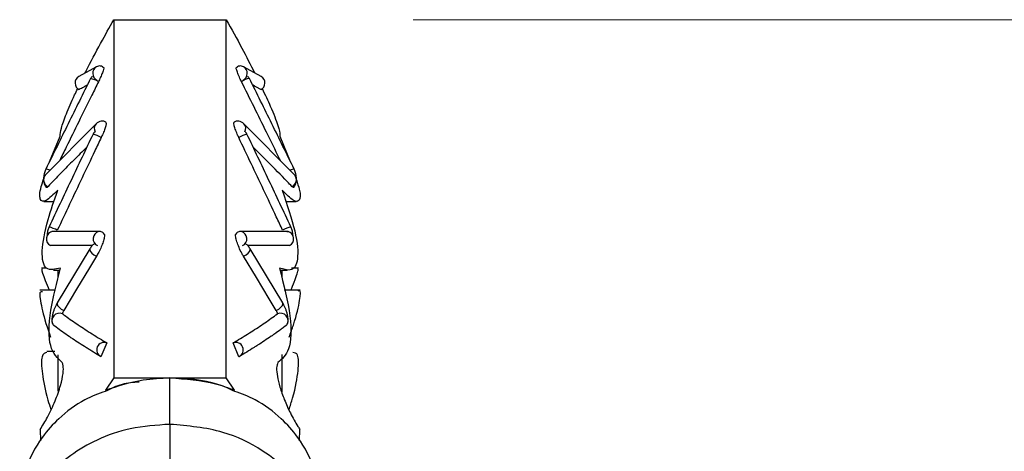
# Model space of a CAD drawing. Header units: millimetres. Extents: x 54 to 123, y 77 to 177.
# Tile 8 of 24: x 62.51 to 67.78, y 119.85 to 122.16. Entities that reach past the tile are written whole.
import ezdxf

# ---------------------------------------------------------------- set-up
doc = ezdxf.new("R2010")
doc.units = ezdxf.units.MM
doc.styles.add('SLDTEXTSTYLE0', font='TXT', dxfattribs={"width": 0.75})
doc.dimstyles.new('SLDDIMSTYLE0', dxfattribs={"dimtxt": 3.5, "dimasz": 3.556, "dimexe": 0, "dimexo": 0.0625, "dimgap": 0.875, "dimtad": 1, "dimdec": 0, "dimlfac": 10, "dimrnd": 1e-09, "dimzin": 12, "dimdsep": 46, "dimtxsty": 'SLDTEXTSTYLE0', "dimblk1": 'CLOSED', "dimblk2": 'CLOSED', "dimsah": 1, "dimcen": 0.09, "dimadec": 0, "dimazin": 3, "dimtfac": 1, "dimtdec": 0, "dimtofl": 0, "dimtmove": 0, "dimatfit": 3, "dimldrblk": 'CLOSED', "dimfxl": 0, "dimfrac": 2, "dimtolj": 1, "dimtzin": 12, "dimarcsym": 0})

# ---------------------------------------------------------------- blocks, each defined once
blk = doc.blocks.new('_Closed')
at = {"color": 0, "linetype": 'ByBlock', "lineweight": -2}
for p, q in [((-1, 0.166667), (0, 0)), ((-1, 0.166667), (-1, -0.166667)), ((0, 0), (-1, -0.166667)), ((0, 0), (-1, 0))]:
    blk.add_line(p, q, dxfattribs=at)
blk = doc.blocks.new('_D_2')
at = {"color": 7, "linetype": 'Continuous', "lineweight": 0}
for p, q in [((64.6157, 122.1577), (83.8678, 122.1577)), ((82.8678, 122.1577), (82.8678, 77.1805)), ((64.3157, 77.1805), (83.8678, 77.1805))]:
    blk.add_line(p, q, dxfattribs=at)
at = {"color": 7, "linetype": 'Continuous', "lineweight": 18, "xscale": 3.556, "yscale": 3.556}
for p, rotation in [((82.8678, 122.1577, -18.6019), 90.0000000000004), ((82.8678, 77.1805, -18.6019), 270.0000000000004)]:
    blk.add_blockref('_Closed', p, dxfattribs=dict(at, rotation=rotation))
at = {"color": 7, "linetype": 'Continuous', "lineweight": 18, "insert": (78.3561, 98.4403), "char_height": 3.5, "attachment_point": 1, "rotation": 90, "style": 'SLDTEXTSTYLE0'}
blk.add_mtext('450', dxfattribs=at)

msp = doc.modelspace()

# ---------------------------------------------------------------- linework, layer by layer
at = {"color": 7, "linetype": 'Continuous', "lineweight": 25}
for p, q in [((63.0157, 122.1577), (63.0157, 120.2434)), ((63.0157, 122.1577), (63.6157, 122.1577)), ((63.6157, 120.2434), (63.6157, 122.1577)), ((62.9235, 121.906), (62.8274, 121.8537)), ((63.8041, 121.8537), (63.708, 121.906)), ((62.9207, 121.6017), (62.6486, 121.3269)), ((63.9829, 121.3269), (63.7108, 121.6017)), ((62.6714, 121.3983), (62.7284, 121.5356)), ((63.9031, 121.5356), (63.9591, 121.4003)), ((62.6418, 121.1867), (62.696, 121.1867)), ((63.9343, 121.1867), (63.9904, 121.1867)), ((62.9346, 121.0255), (62.6846, 121.0255)), ((63.9468, 121.0255), (63.6969, 121.0255)), ((62.6556, 120.8305), (62.629, 120.8305)), ((64.0025, 120.8305), (63.9655, 120.8305)), ((62.6922, 120.8184), (62.7276, 120.8184)), ((62.7157, 120.8184), (62.7157, 120.7787)), ((63.9037, 120.8184), (63.943, 120.8184)), ((63.9157, 120.778), (63.9157, 120.8184)), ((62.7034, 120.712), (62.6199, 120.712)), ((64.0116, 120.712), (63.9267, 120.712)), ((62.9785, 120.4299), (62.9468, 120.3565)), ((63.6847, 120.3565), (63.653, 120.4299)), ((62.6992, 120.3838), (62.6578, 120.3838)), ((62.7157, 120.3667), (62.7157, 120.2461)), ((63.9157, 120.2712), (63.9157, 120.3674)), ((63.9157, 120.1673), (63.9157, 120.2712)), ((62.7157, 120.2461), (62.7157, 120.173)), ((63.0157, 120.2434), (62.9702, 120.178)), ((63.0157, 120.2434), (63.3157, 120.2434)), ((63.3157, 120.2434), (63.6157, 120.2434)), ((63.6613, 120.178), (63.6157, 120.2434)), ((62.6213, 119.9674), (62.6235, 119.9067)), ((64.008, 119.9067), (64.0102, 119.9674))]:
    msp.add_line(p, q, dxfattribs=at)
at = {"color": 8, "linetype": 'Continuous', "lineweight": 25}
for p, q in [((63.9399, 121.0265), (63.9469, 121.0255)), ((63.3157, 119.9939), (63.3157, 120.2434)), ((63.3157, 119.9949), (63.3157, 119.7949))]:
    msp.add_line(p, q, dxfattribs=at)
at = {"color": 7, "linetype": 'Continuous', "lineweight": 25, "flags": 128}
for points in [[(62.8876, 120.9334), (62.8001, 120.7885), (62.7126, 120.6436)], [(62.9227, 120.8934), (62.8852, 120.8312), (62.8165, 120.7174), (62.7478, 120.6035)], [(63.8837, 120.6035), (63.8462, 120.6657), (63.7775, 120.7795), (63.7088, 120.8934)], [(63.9189, 120.6436), (63.8314, 120.7885), (63.7439, 120.9334)], [(62.7069, 120.5136), (62.6947, 120.5225), (62.6915, 120.5265)], [(63.94, 120.5265), (63.9368, 120.5225), (63.9246, 120.5136)]]:
    msp.add_lwpolyline(points, dxfattribs=at)
at = {"color": 8, "linetype": 'Continuous', "lineweight": 25, "flags": 128}
for points in [[(62.8876, 120.9334), (62.8865, 120.9288), (62.8895, 120.9202), (62.8975, 120.9104), (62.9091, 120.901), (62.9227, 120.8934)], [(63.7088, 120.8934), (63.7224, 120.901), (63.734, 120.9104), (63.742, 120.9202), (63.745, 120.9288), (63.7439, 120.9334)], [(62.7126, 120.6436), (62.7116, 120.639), (62.7146, 120.6304), (62.7225, 120.6206), (62.7342, 120.6112), (62.7478, 120.6035)], [(63.8837, 120.6035), (63.8973, 120.6112), (63.909, 120.6206), (63.9169, 120.6304), (63.9199, 120.639), (63.9189, 120.6436)]]:
    msp.add_lwpolyline(points, dxfattribs=at)
at = {"color": 8, "linetype": 'Continuous', "lineweight": 25}
for centre, radius, start, end in [((62.9424, 121.8708), 0.04, 118.2416, 243.5693), ((63.6891, 121.8708), 0.04, 296.4301, 61.8103), ((62.8657, 121.7195), 0.1265, 57.7118, 78.416), ((63.7576, 121.7399), 0.1049, 99.4251, 124.4495), ((62.9463, 121.5766), 0.0358, 135.3567, 212.4215), ((63.6847, 121.5766), 0.0362, 329.3192, 44.012), ((62.8471, 121.3485), 0.206, 60.6531, 73.8453), ((63.7712, 121.3799), 0.1722, 104.8544, 120.6494), ((62.6471, 121.3079), 0.0512, 59.5171, 84.585), ((63.9844, 121.3079), 0.0511, 95.4383, 120.4364), ((62.6789, 121.3021), 0.0391, 140.65, 247.0681), ((63.952, 121.3022), 0.0395, 293.5879, 38.6885), ((62.6118, 120.8492), 0.2091, 60.9673, 74.0896), ((64.0067, 120.8806), 0.1755, 104.6466, 120.3014), ((62.945, 120.9865), 0.0403, 105.5113, 245.0181), ((63.6864, 120.9865), 0.0404, 295.1597, 74.3422), ((62.7249, 120.5489), 0.0403, 66.8068, 213.9354), ((63.9066, 120.5489), 0.0403, 326.122, 113.1658)]:
    msp.add_arc(centre, radius, start, end, dxfattribs=at)
at = {"color": 7, "linetype": 'Continuous', "lineweight": 25}
for centre, radius, start, end in [((62.848, 121.8195), 0.04, 120.9988, 243.1764), ((63.7835, 121.8195), 0.04, 296.8234, 59.0236), ((62.6946, 120.9865), 0.0402, 99.2237, 244.0697), ((63.9368, 120.9865), 0.0402, 296.1396, 75.4675), ((62.9639, 120.3927), 0.04, 68.5461, 244.6363), ((63.6676, 120.3927), 0.04, 295.3637, 111.4539)]:
    msp.add_arc(centre, radius, start, end, dxfattribs=at)
for points, knots in [([(62.8628, 121.873), (62.8645, 121.8765), (62.8893, 121.9279), (62.9435, 122.03), (62.9924, 122.1165), (63.0157, 122.1577)], [0, 0, 0, 0, 0.03721, 0.540957, 1, 1, 1, 1]), ([(63.6157, 122.1577), (63.6442, 122.1076), (63.6959, 122.0166), (63.7458, 121.9177), (63.7683, 121.8732)], [0, 0, 0, 0, 0.549945, 1, 1, 1, 1]), ([(62.963, 121.8993), (62.9603, 121.9019), (62.9549, 121.907), (62.9446, 121.9104), (62.9339, 121.9104), (62.9268, 121.9074), (62.9234, 121.906)], [0, 0, 0, 0, 0.2583007, 0.515708, 0.765522, 1, 1, 1, 1]), ([(62.9619, 121.8996), (62.962, 121.8993), (62.9621, 121.8966), (62.9582, 121.8839), (62.9502, 121.8629), (62.941, 121.8423), (62.9349, 121.8299), (62.9332, 121.8264)], [0, 0, 0, 0, 0.044545, 0.318222, 0.595807, 0.887394, 1, 1, 1, 1]), ([(63.7081, 121.906), (63.7047, 121.9074), (63.6976, 121.9104), (63.6869, 121.9104), (63.6766, 121.907), (63.6712, 121.9019), (63.6684, 121.8993)], [0, 0, 0, 0, 0.234478, 0.484292, 0.741699, 1, 1, 1, 1]), ([(63.6983, 121.8264), (63.6954, 121.8324), (63.6878, 121.8479), (63.6779, 121.8712), (63.6708, 121.8909), (63.6701, 121.897), (63.6698, 121.8993)], [0, 0, 0, 0, 0.194032, 0.503906, 0.80867, 1, 1, 1, 1]), ([(62.8911, 121.8434), (62.8511, 121.7627), (62.7712, 121.6013), (62.6917, 121.4396), (62.652, 121.3588)], [0, 0, 0, 0, 0.4999945, 1, 1, 1, 1]), ([(62.9005, 121.8517), (62.9001, 121.8519), (62.8987, 121.8523), (62.8954, 121.8502), (62.8928, 121.8462), (62.8911, 121.8434)], [0, 0, 0, 0, 0.10647, 0.379165, 1, 1, 1, 1]), ([(62.9248, 121.8346), (62.9248, 121.8347), (62.9249, 121.835), (62.9247, 121.835), (62.9246, 121.835)], [0, 0, 0, 0, 0.4504769, 1, 1, 1, 1]), ([(63.7404, 121.8434), (63.7387, 121.8462), (63.7361, 121.8502), (63.7328, 121.8523), (63.7314, 121.8519), (63.731, 121.8517)], [0, 0, 0, 0, 0.620835, 0.893529, 1, 1, 1, 1]), ([(63.9795, 121.3588), (63.9398, 121.4396), (63.8603, 121.6013), (63.7804, 121.7627), (63.7404, 121.8434)], [0, 0, 0, 0, 0.5000055, 1, 1, 1, 1]), ([(62.9332, 121.8264), (62.9215, 121.8026), (62.8861, 121.7312), (62.8287, 121.6147), (62.7711, 121.4977), (62.7371, 121.4284), (62.7252, 121.4041)], [0, 0, 0, 0, 0.169283, 0.507851, 0.827673, 1, 1, 1, 1]), ([(62.7284, 121.5356), (62.7291, 121.5475), (62.7306, 121.5715), (62.7603, 121.6522), (62.7924, 121.7279), (62.8169, 121.7782), (62.8226, 121.7898)], [0, 0, 0, 0, 0.298523, 0.59658, 0.90717, 1, 1, 1, 1]), ([(62.8738, 121.8085), (62.8673, 121.8049), (62.8522, 121.7967), (62.8379, 121.7885), (62.83, 121.7838), (62.8299, 121.7838)], [0, 0, 0, 0, 0.4301582, 0.9989128, 1, 1, 1, 1]), ([(63.9064, 121.4041), (63.9049, 121.4072), (63.88, 121.458), (63.8329, 121.5538), (63.765, 121.6914), (63.7205, 121.7814), (63.6983, 121.8264)], [0, 0, 0, 0, 0.021899, 0.360427, 0.680213, 1, 1, 1, 1]), ([(63.8016, 121.7838), (63.7971, 121.7864), (63.7838, 121.7941), (63.7692, 121.8024), (63.7586, 121.808), (63.7577, 121.8085)], [0, 0, 0, 0, 0.313179, 0.93954, 1, 1, 1, 1]), ([(63.8087, 121.7892), (63.824, 121.7571), (63.8611, 121.6792), (63.8943, 121.5916), (63.9044, 121.5484), (63.9033, 121.5375), (63.9031, 121.5356)], [0, 0, 0, 0, 0.26371, 0.639848, 0.935327, 1, 1, 1, 1]), ([(62.9748, 121.6073), (62.9708, 121.6102), (62.9628, 121.6158), (62.9478, 121.6164), (62.9332, 121.6118), (62.9248, 121.605), (62.9208, 121.6018)], [0, 0, 0, 0, 0.270244, 0.533278, 0.779037, 1, 1, 1, 1]), ([(62.9733, 121.6072), (62.9737, 121.6055), (62.9747, 121.6013), (62.971, 121.5854), (62.9634, 121.5628), (62.9549, 121.5425), (62.9494, 121.5308), (62.9481, 121.528)], [0, 0, 0, 0, 0.163232, 0.410427, 0.659547, 0.920016, 1, 1, 1, 1]), ([(63.7107, 121.6018), (63.7067, 121.605), (63.6983, 121.6118), (63.6837, 121.6164), (63.6687, 121.6158), (63.6607, 121.6102), (63.6567, 121.6073)], [0, 0, 0, 0, 0.220963, 0.466722, 0.729756, 1, 1, 1, 1]), ([(63.6834, 121.528), (63.6806, 121.5341), (63.6734, 121.5497), (63.6642, 121.5735), (63.6576, 121.5957), (63.6575, 121.6036), (63.6575, 121.6075)], [0, 0, 0, 0, 0.1794156, 0.4612661, 0.7386904, 1, 1, 1, 1]), ([(62.9044, 121.5463), (62.8651, 121.4638), (62.7863, 121.2986), (62.7082, 121.1331), (62.6692, 121.0504)], [0, 0, 0, 0, 0.499992, 1, 1, 1, 1]), ([(62.9481, 121.528), (62.9366, 121.504), (62.9023, 121.4319), (62.846, 121.3132), (62.7791, 121.1719), (62.7353, 121.0787), (62.7133, 121.0321)], [0, 0, 0, 0, 0.145553, 0.436658, 0.718328, 1, 1, 1, 1]), ([(62.9136, 121.5562), (62.9133, 121.5563), (62.9119, 121.5567), (62.9089, 121.5543), (62.9063, 121.5496), (62.9044, 121.5463)], [0, 0, 0, 0, 0.111136, 0.386735, 1, 1, 1, 1]), ([(63.9182, 121.0321), (63.9068, 121.0562), (63.8728, 121.1285), (63.8168, 121.2473), (63.7498, 121.3885), (63.7056, 121.4815), (63.6834, 121.528)], [0, 0, 0, 0, 0.145553, 0.436658, 0.718329, 1, 1, 1, 1]), ([(63.7271, 121.5463), (63.7252, 121.5496), (63.7226, 121.5543), (63.7196, 121.5567), (63.7182, 121.5563), (63.7179, 121.5562)], [0, 0, 0, 0, 0.613265, 0.888864, 1, 1, 1, 1]), ([(63.9623, 121.0504), (63.9233, 121.1331), (63.8452, 121.2986), (63.7664, 121.4638), (63.7271, 121.5463)], [0, 0, 0, 0, 0.500008, 1, 1, 1, 1]), ([(62.871, 121.4761), (62.8478, 121.4533), (62.8007, 121.407), (62.7319, 121.337), (62.6862, 121.2897), (62.6637, 121.266), (62.6637, 121.266)], [0, 0, 0, 0, 0.326653, 0.663, 0.999672, 1, 1, 1, 1]), ([(63.9678, 121.266), (63.9594, 121.2748), (63.9172, 121.319), (63.8509, 121.3866), (63.7897, 121.4479), (63.763, 121.474), (63.7603, 121.4766)], [0, 0, 0, 0, 0.125353, 0.6267711, 0.962355, 1, 1, 1, 1]), ([(62.652, 121.3588), (62.6507, 121.3559), (62.6481, 121.35), (62.6433, 121.3351), (62.6399, 121.3182), (62.6395, 121.3004), (62.6413, 121.2863), (62.6458, 121.2731), (62.6512, 121.2668), (62.654, 121.2637)], [0, 0, 0, 0, 0.097866, 0.198354, 0.422143, 0.551265, 0.691731, 0.842564, 1, 1, 1, 1]), ([(63.9775, 121.2637), (63.9803, 121.2668), (63.9857, 121.2731), (63.9902, 121.2863), (63.992, 121.3004), (63.9916, 121.3182), (63.9882, 121.3351), (63.9834, 121.35), (63.9808, 121.3559), (63.9795, 121.3588)], [0, 0, 0, 0, 0.157436, 0.308269, 0.448735, 0.577857, 0.801646, 0.902134, 1, 1, 1, 1]), ([(62.7152, 121.2458), (62.6924, 121.2232), (62.6468, 121.178), (62.6181, 121.1906), (62.6178, 121.2386), (62.6355, 121.292), (62.6399, 121.3054)], [0, 0, 0, 0, 0.308067, 0.617226, 0.903671, 1, 1, 1, 1]), ([(63.9917, 121.3026), (63.9975, 121.2845), (64.0162, 121.2266), (64.0107, 121.1866), (63.9796, 121.1824), (63.9378, 121.2243), (63.9163, 121.2458)], [0, 0, 0, 0, 0.134413, 0.428221, 0.707542, 1, 1, 1, 1]), ([(62.6637, 121.266), (62.6617, 121.2642), (62.657, 121.2598), (62.6532, 121.2592), (62.6535, 121.2642), (62.6536, 121.2657)], [0, 0, 0, 0, 0.324007, 0.793225, 1, 1, 1, 1]), ([(63.9782, 121.265), (63.9783, 121.2645), (63.979, 121.2601), (63.9759, 121.259), (63.9706, 121.2636), (63.9678, 121.266)], [0, 0, 0, 0, 0.052343, 0.511365, 1, 1, 1, 1]), ([(62.7304, 120.8305), (62.702, 120.8234), (62.6452, 120.8092), (62.6243, 120.9072), (62.6525, 121.0631), (62.6967, 121.192), (62.7152, 121.2458)], [0, 0, 0, 0, 0.275261, 0.551316, 0.812822, 1, 1, 1, 1]), ([(63.9163, 121.2458), (63.942, 121.1688), (63.9934, 121.0145), (64.0057, 120.8678), (63.9706, 120.8082), (63.922, 120.8238), (63.9011, 120.8305)], [0, 0, 0, 0, 0.271375, 0.543438, 0.803494, 1, 1, 1, 1]), ([(62.6692, 121.0504), (62.668, 121.0477), (62.6657, 121.0422), (62.6616, 121.0284), (62.659, 121.0164), (62.6591, 121.008), (62.6591, 121.0075)], [0, 0, 0, 0, 0.221224, 0.44924, 0.961538, 1, 1, 1, 1]), ([(63.9723, 121.0044), (63.9724, 121.006), (63.9726, 121.0153), (63.9699, 121.0284), (63.9658, 121.0422), (63.9635, 121.0477), (63.9623, 121.0504)], [0, 0, 0, 0, 0.09901, 0.579048, 0.792706, 1, 1, 1, 1]), ([(62.9658, 121.0085), (62.9654, 121.0037), (62.9648, 120.9935), (62.9584, 120.9704), (62.9484, 120.9434), (62.9359, 120.9163), (62.9269, 120.9006), (62.9227, 120.8934)], [0, 0, 0, 0, 0.176512, 0.378795, 0.588176, 0.81047, 1, 1, 1, 1]), ([(62.9669, 121.0072), (62.9649, 121.0105), (62.9609, 121.017), (62.9529, 121.023), (62.944, 121.0262), (62.9374, 121.0256), (62.9342, 121.0254)], [0, 0, 0, 0, 0.257889, 0.51376, 0.762321, 1, 1, 1, 1]), ([(63.6973, 121.0254), (63.6941, 121.0256), (63.6875, 121.0262), (63.6786, 121.023), (63.6706, 121.017), (63.6666, 121.0105), (63.6646, 121.0072)], [0, 0, 0, 0, 0.237679, 0.48624, 0.742111, 1, 1, 1, 1]), ([(63.7088, 120.8934), (63.7057, 120.8987), (63.6972, 120.9133), (63.6843, 120.9404), (63.6729, 120.9706), (63.6664, 120.9948), (63.6661, 121.0044), (63.666, 121.0083)], [0, 0, 0, 0, 0.142945, 0.385489, 0.624331, 0.847583, 1, 1, 1, 1]), ([(62.8989, 120.95), (62.8879, 120.95), (62.87, 120.95), (62.8392, 120.9501), (62.8063, 120.9501), (62.7744, 120.9502), (62.7431, 120.9503), (62.7125, 120.9503), (62.6887, 120.9503), (62.677, 120.9504), (62.677, 120.9504)], [0, 0, 0, 0, 0.137925, 0.223878, 0.395786, 0.567694, 0.653647, 0.826533, 0.99971, 1, 1, 1, 1]), ([(62.9099, 120.9566), (62.9085, 120.9565), (62.9056, 120.9564), (62.9013, 120.9531), (62.8969, 120.9479), (62.8923, 120.941), (62.8892, 120.936), (62.8876, 120.9334)], [0, 0, 0, 0, 0.171418, 0.365918, 0.566151, 0.77434, 1, 1, 1, 1]), ([(63.7439, 120.9334), (63.7423, 120.936), (63.7392, 120.941), (63.7346, 120.9479), (63.7302, 120.9531), (63.7259, 120.9564), (63.723, 120.9565), (63.7216, 120.9566)], [0, 0, 0, 0, 0.22566, 0.433849, 0.634082, 0.828582, 1, 1, 1, 1]), ([(63.9545, 120.9504), (63.9487, 120.9504), (63.9312, 120.9503), (63.9072, 120.9503), (63.8765, 120.9502), (63.8451, 120.9502), (63.8127, 120.9501), (63.7795, 120.9501), (63.7552, 120.95), (63.7369, 120.95), (63.7326, 120.95)], [0, 0, 0, 0, 0.0859637, 0.2578922, 0.3438559, 0.5157843, 0.6877125, 0.7736763, 0.9466341, 1, 1, 1, 1]), ([(62.7389, 120.3249), (62.7143, 120.348), (62.6651, 120.3944), (62.6666, 120.5821), (62.7102, 120.752), (62.7304, 120.8305)], [0, 0, 0, 0, 0.349162, 0.698983, 1, 1, 1, 1]), ([(63.9011, 120.8305), (63.9238, 120.7403), (63.9691, 120.5598), (63.9615, 120.3849), (63.9145, 120.344), (63.8926, 120.3249)], [0, 0, 0, 0, 0.347395, 0.695356, 1, 1, 1, 1]), ([(62.6339, 120.8226), (62.6318, 120.8239), (62.626, 120.8275), (62.6396, 120.7853), (62.662, 120.7301), (62.6693, 120.712)], [0, 0, 0, 0, 0.268486, 0.760581, 1, 1, 1, 1]), ([(63.9622, 120.712), (63.9683, 120.727), (63.9913, 120.783), (64.0053, 120.8262), (63.9998, 120.824), (63.9979, 120.8233)], [0, 0, 0, 0, 0.192389, 0.71534, 1, 1, 1, 1]), ([(62.6346, 120.7024), (62.6286, 120.7035), (62.6132, 120.7062), (62.628, 120.6225), (62.6526, 120.5297), (62.6759, 120.4646), (62.6776, 120.46)], [0, 0, 0, 0, 0.233478, 0.604845, 0.972139, 1, 1, 1, 1]), ([(63.9529, 120.4604), (63.9608, 120.483), (63.9917, 120.57), (64.0112, 120.6612), (64.0164, 120.7184), (64.0012, 120.7078), (63.9985, 120.7059)], [0, 0, 0, 0, 0.139414, 0.537968, 0.917755, 1, 1, 1, 1]), ([(62.7126, 120.6436), (62.7105, 120.6399), (62.7062, 120.6324), (62.6998, 120.6183), (62.6937, 120.6025), (62.6885, 120.5851), (62.6848, 120.5669), (62.6836, 120.5498), (62.6853, 120.5352), (62.6894, 120.5294), (62.6915, 120.5265)], [0, 0, 0, 0, 0.102306, 0.208961, 0.321526, 0.441546, 0.57025, 0.707714, 0.852058, 1, 1, 1, 1]), ([(63.94, 120.5265), (63.9421, 120.5294), (63.9462, 120.5352), (63.9479, 120.5498), (63.9467, 120.5669), (63.943, 120.5851), (63.9378, 120.6025), (63.9317, 120.6183), (63.9252, 120.6324), (63.921, 120.6399), (63.9189, 120.6436)], [0, 0, 0, 0, 0.147942, 0.292286, 0.42975, 0.558454, 0.678474, 0.791039, 0.897694, 1, 1, 1, 1]), ([(62.7478, 120.6035), (62.7466, 120.6014), (62.7445, 120.5978), (62.7423, 120.5927), (62.7411, 120.5896), (62.7406, 120.5877), (62.7405, 120.5867), (62.7406, 120.5862), (62.7407, 120.586), (62.7408, 120.586)], [0, 0, 0, 0, 0.356873, 0.592239, 0.741163, 0.831762, 0.89363, 0.955624, 1, 1, 1, 1]), ([(62.7408, 120.586), (62.7462, 120.582), (62.7733, 120.562), (62.8252, 120.526), (62.8988, 120.4779), (62.952, 120.4459), (62.9785, 120.4299)], [0, 0, 0, 0, 0.07631, 0.381559, 0.690746, 1, 1, 1, 1]), ([(63.653, 120.4299), (63.6596, 120.4338), (63.6928, 120.4536), (63.7505, 120.4894), (63.8236, 120.5375), (63.8684, 120.5698), (63.8907, 120.586)], [0, 0, 0, 0, 0.07631, 0.381557, 0.690742, 1, 1, 1, 1]), ([(63.8907, 120.586), (63.8908, 120.5861), (63.891, 120.5863), (63.891, 120.5872), (63.8906, 120.5888), (63.8897, 120.5916), (63.8882, 120.595), (63.8862, 120.5993), (63.8847, 120.6019), (63.8837, 120.6035)], [0, 0, 0, 0, 0.077617, 0.140066, 0.220421, 0.349739, 0.564981, 0.719277, 1, 1, 1, 1]), ([(62.9468, 120.3565), (62.9401, 120.3605), (62.9201, 120.3724), (62.894, 120.3883), (62.862, 120.4082), (62.8307, 120.4281), (62.8004, 120.4481), (62.7705, 120.4683), (62.741, 120.4888), (62.7182, 120.5053), (62.7069, 120.5136), (62.7069, 120.5136)], [0, 0, 0, 0, 0.07619, 0.22857, 0.30476, 0.45714, 0.609521, 0.68571, 0.84258, 0.999726, 1, 1, 1, 1]), ([(63.9246, 120.5136), (63.9191, 120.5096), (63.9027, 120.4976), (63.8801, 120.4815), (63.8511, 120.4615), (63.8214, 120.4416), (63.7906, 120.4216), (63.7588, 120.4015), (63.7259, 120.3811), (63.6986, 120.3647), (63.6847, 120.3565), (63.6847, 120.3565)], [0, 0, 0, 0, 0.07619, 0.22857, 0.30476, 0.457141, 0.609521, 0.685711, 0.842627, 0.999779, 1, 1, 1, 1]), ([(62.6578, 120.3795), (62.6471, 120.3761), (62.6246, 120.369), (62.6296, 120.2726), (62.6491, 120.167), (62.6736, 120.0903), (62.6792, 120.0727)], [0, 0, 0, 0, 0.287111, 0.602166, 0.908889, 1, 1, 1, 1]), ([(63.9518, 120.0722), (63.9586, 120.0937), (63.9858, 120.1789), (64.004, 120.2871), (64.0049, 120.3733), (63.9829, 120.377), (63.9733, 120.3786)], [0, 0, 0, 0, 0.111621, 0.442122, 0.756699, 1, 1, 1, 1]), ([(62.6213, 119.9674), (62.6346, 119.9885), (62.663, 120.0338), (62.7022, 120.1177), (62.7316, 120.2013), (62.7457, 120.2677), (62.7465, 120.3075), (62.741, 120.3201), (62.7389, 120.3249)], [0, 0, 0, 0, 0.181649, 0.388602, 0.582527, 0.753311, 0.905575, 1, 1, 1, 1]), ([(63.8926, 120.3249), (63.8897, 120.3167), (63.8838, 120.3004), (63.8884, 120.2527), (63.9028, 120.1936), (63.9268, 120.1253), (63.9598, 120.0518), (63.9894, 119.9989), (64.0067, 119.9727), (64.0102, 119.9674)], [0, 0, 0, 0, 0.146549, 0.293184, 0.439082, 0.593167, 0.762852, 0.951605, 1, 1, 1, 1]), ([(63.1515, 120.2209), (63.12, 120.2184), (63.0551, 120.2134), (62.9989, 120.1856), (62.9699, 120.1713)], [0, 0, 0, 0, 0.484762, 1, 1, 1, 1]), ([(62.9702, 120.178), (63.0365, 120.2001), (63.1473, 120.2369), (63.2675, 120.2416), (63.3157, 120.2434)], [0, 0, 0, 0, 0.598995, 1, 1, 1, 1]), ([(63.6617, 120.1713), (63.6323, 120.1847), (63.5262, 120.233), (63.4041, 120.2391), (63.3157, 120.2434)], [0, 0, 0, 0, 0.27684, 1, 1, 1, 1]), ([(63.3157, 120.2434), (63.399, 120.2378), (63.5196, 120.2297), (63.6279, 120.1902), (63.6613, 120.178)], [0, 0, 0, 0, 0.6909424, 1, 1, 1, 1]), ([(62.9699, 120.1713), (62.9327, 120.1576), (62.8388, 120.1231), (62.7267, 120.0359), (62.6124, 119.91), (62.5338, 119.753), (62.5052, 119.583), (62.5275, 119.4834), (62.5365, 119.4434)], [0, 0, 0, 0, 0.118339, 0.298325, 0.439819, 0.664003, 0.865274, 1, 1, 1, 1]), ([(64.0968, 119.4541), (64.1049, 119.4905), (64.1262, 119.5866), (64.0975, 119.753), (64.0192, 119.91), (63.9048, 120.0359), (63.7927, 120.123), (63.6989, 120.1576), (63.6617, 120.1713)], [0, 0, 0, 0, 0.124207, 0.32794, 0.554866, 0.698091, 0.880278, 1, 1, 1, 1]), ([(63.3157, 119.9949), (63.2442, 119.9903), (63.1087, 119.9817), (62.9282, 119.9184), (62.7864, 119.8358), (62.6518, 119.7156), (62.5477, 119.5521), (62.5059, 119.3545), (62.528, 119.1791), (62.5907, 119.0411), (62.6523, 118.9476), (62.7006, 118.9077), (62.7157, 118.8952)], [0, 0, 0, 0, 0.120135, 0.227515, 0.323575, 0.407813, 0.552984, 0.67962, 0.788779, 0.886363, 0.964349, 1, 1, 1, 1]), ([(63.9541, 118.9319), (63.9705, 118.9497), (64.0338, 119.0183), (64.0989, 119.1596), (64.1246, 119.3383), (64.096, 119.501), (64.0334, 119.6341), (63.9412, 119.7536), (63.8033, 119.8674), (63.5889, 119.9711), (63.412, 119.9865), (63.3157, 119.9949)], [0, 0, 0, 0, 0.046202, 0.178193, 0.296371, 0.399819, 0.49908, 0.581501, 0.694063, 0.833458, 1, 1, 1, 1])]:
    msp.add_open_spline(points, degree=3, knots=knots, dxfattribs=at)

# ---------------------------------------------------------------- dimensions: what is measured, and where the dimension line sits
at = {"color": 7, "linetype": 'Continuous', "lineweight": 18}
dim = msp.add_linear_dim(base=(82.8678, 77.1805), p1=(63.6157, 122.1577), p2=(63.3157, 77.1805), angle=90, dimstyle='SLDDIMSTYLE0', dxfattribs=at)
dim.commit()
dim.dimension.update_dxf_attribs({"geometry": '_D_2', "text_midpoint": (82.8678, 102.3195), "dimtype": 160})

doc.saveas('drawing.dxf')
